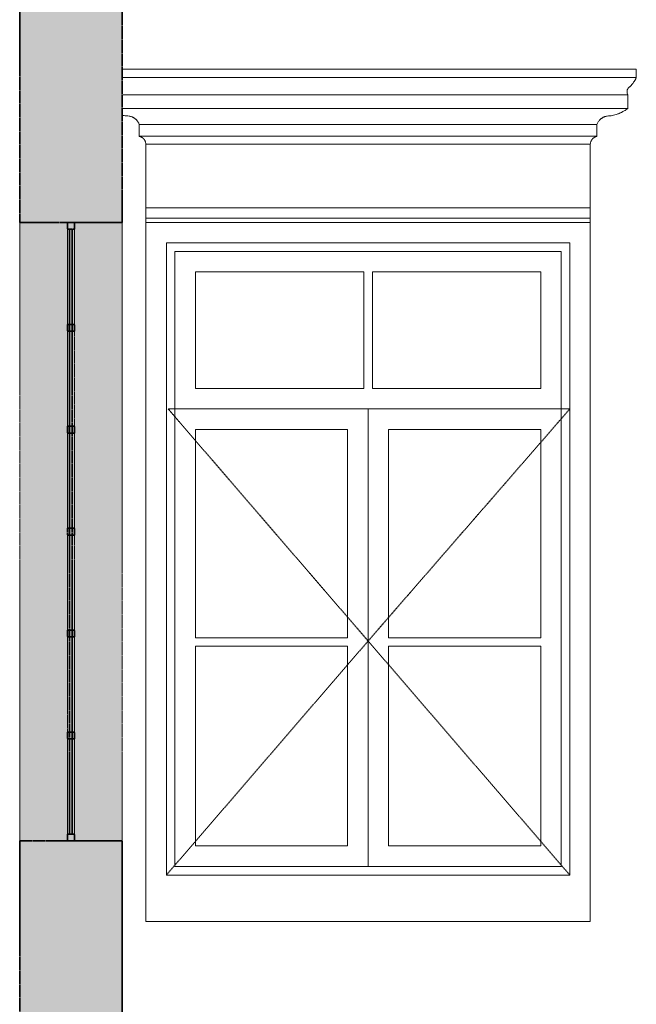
# Model space of a CAD drawing. Header units: millimetres. Extents: x -3164 to 46429, y -1932 to 8822.
# Tile 238 of 256: x 30585 to 32389, y 1342 to 4223. Entities that reach past the tile are written whole.
import ezdxf

# ---------------------------------------------------------------- set-up
doc = ezdxf.new("R2010")
doc.units = ezdxf.units.MM
doc.linetypes.add('_Tracejado médio', pattern=[4, 3, -1])
doc.linetypes.add('_Tracejado pequeno', pattern=[2.25, 1.5, -0.75])
for name, color, linetype, lineweight in [('A-GENM', 13, 'Continuous', 18), ('A-GLAZ', 151, 'Continuous', 18), ('A-GLAZ-HDLN', 1, '_Tracejado pequeno', 18), ('A-WALL', 113, 'Continuous', 18), ('A-WALL-PATT', 111, 'Continuous', 70)]:
    doc.layers.add(name, color=color, linetype=linetype, lineweight=lineweight)

# ---------------------------------------------------------------- blocks, each defined once
blk = doc.blocks.new('Window_CV - Window_CV - 1 divisão-4329170-ELEVAÇÃO 6 - MANTER _ DEMOLIR')
at = {"layer": 'A-GLAZ'}
for p, q in [((20515.5, 3630), (19215.5, 3630)), ((19215.5, 3630), (19215.5, 1584)), ((20515.5, 1584), (20515.5, 3630)), ((19275.5, 1720), (19275.5, 3570)), ((19275.5, 3570), (20455.5, 3570)), ((19300.5, 3545), (19300.5, 1745)), ((19300.5, 3545), (20430.5, 3545)), ((20430.5, 1745), (20430.5, 3545)), ((20455.5, 3570), (20455.5, 1720)), ((19360.5, 3485), (19360.5, 3144)), ((19853, 3485), (19360.5, 3485)), ((19853, 3144), (19853, 3485)), ((19878, 3485), (19878, 3144)), ((20370.5, 3485), (19878, 3485)), ((20370.5, 3144), (20370.5, 3485)), ((19853, 3144), (19360.5, 3144)), ((20370.5, 3144), (19878, 3144)), ((19300.5, 3084), (20430.5, 3084)), ((19865.5, 3084), (19300.5, 3084)), ((19865.5, 3084), (19865.5, 1745)), ((19865.5, 1745), (19865.5, 3084)), ((20430.5, 3084), (19865.5, 3084)), ((19360.5, 2414.5), (19360.5, 3024)), ((19360.5, 3024), (19805.5, 3024)), ((19805.5, 3024), (19805.5, 2414.5)), ((19925.5, 2414.5), (19925.5, 3024)), ((19925.5, 3024), (20370.5, 3024)), ((20370.5, 3024), (20370.5, 2414.5)), ((19805.5, 2414.5), (19360.5, 2414.5)), ((20370.5, 2414.5), (19925.5, 2414.5)), ((19360.5, 2389.5), (19360.5, 1805)), ((19360.5, 2389.5), (19805.5, 2389.5)), ((19805.5, 1805), (19805.5, 2389.5)), ((19925.5, 2389.5), (20370.5, 2389.5)), ((19925.5, 2389.5), (19925.5, 1805)), ((20370.5, 1805), (20370.5, 2389.5)), ((19360.5, 1805), (19805.5, 1805)), ((19925.5, 1805), (20370.5, 1805)), ((19300.5, 1745), (20430.5, 1745)), ((20455.5, 1720), (19275.5, 1720)), ((19215.5, 1584), (20515.5, 1584))]:
    blk.add_line(p, q, dxfattribs=at)
at = {"layer": 'A-GLAZ-HDLN'}
for p, q in [((20455.5, 3084), (19280.7, 3084)), ((19865.5, 2405), (19280.7, 3084)), ((20455.5, 3084), (19865.5, 2405)), ((19275.5, 1720), (19865.5, 2405)), ((19865.5, 2405), (20455.5, 1720))]:
    blk.add_line(p, q, dxfattribs=at)
blk = doc.blocks.new('Janelas_J2 e J4 - J4 - 1_2 x 1_81-4330369-ELEVAÇÃO 6 - MANTER _ DEMOLIR')
at = {"layer": 'A-GLAZ', "linetype": '_Tracejado médio'}
h = blk.add_hatch(color=21, dxfattribs=at)
h.paths.add_polyline_path([(18986.1, 1820), (19006.1, 1820), (19006.1, 1840), (18986.1, 1840)], flags=0)
h.paths.add_polyline_path([(18986.1, 2118.3), (19006.1, 2118.3), (19006.1, 2138.3), (18986.1, 2138.3)], flags=0)
h.paths.add_polyline_path([(18993.2, 2416.7), (19006.1, 2416.7), (19006.1, 2436.7), (18986.1, 2436.7), (18986.1, 2416.7)], flags=0)
h.paths.add_polyline_path([(18993.2, 2715), (19006.1, 2715), (19006.1, 2735), (18986.1, 2735), (18986.1, 2715)], flags=0)
h.paths.add_polyline_path([(18993.2, 3013.3), (19006.1, 3013.3), (19006.1, 3033.3), (18986.1, 3033.3), (18986.1, 3013.3)], flags=0)
h.paths.add_polyline_path([(18986.1, 3311.7), (19006.1, 3311.7), (19006.1, 3331.7), (18986.1, 3331.7)], flags=0)
h.paths.add_polyline_path([(18993.2, 3610), (19006.1, 3610), (19006.1, 3630), (18986.1, 3630), (18986.1, 3610)], flags=0)
h = blk.add_hatch(color=41, dxfattribs=at)
h.paths.add_polyline_path([(18986.1, 3331.7), (18992.1, 3331.7), (18992.1, 3610), (18986.1, 3610)], flags=0)
h.paths.add_polyline_path([(19000.1, 3331.7), (19006.1, 3331.7), (19006.1, 3610), (19000.1, 3610), (19000.1, 3554.4)], flags=0)
blk.add_hatch(color=21, dxfattribs=at).paths.add_polyline_path([(19000.1, 1840), (19000.1, 3610), (18992.1, 3610), (18992.1, 1840), (18993.2, 1840)], flags=0)
h = blk.add_hatch(color=41, dxfattribs=at)
h.paths.add_polyline_path([(18992.1, 3033.3), (18992.1, 3311.7), (18986.1, 3311.7), (18986.1, 3033.3)], flags=0)
h.paths.add_polyline_path([(19006.1, 3033.3), (19006.1, 3311.7), (19000.1, 3311.7), (19000.1, 3033.3)], flags=0)
h = blk.add_hatch(color=41, dxfattribs=at)
h.paths.add_polyline_path([(18986.1, 2735), (18992.1, 2735), (18992.1, 3013.3), (18986.1, 3013.3)], flags=0)
h.paths.add_polyline_path([(19006.1, 2735), (19006.1, 3013.3), (19000.1, 3013.3), (19000.1, 2735)], flags=0)
h = blk.add_hatch(color=41, dxfattribs=at)
h.paths.add_polyline_path([(18986.1, 2436.7), (18992.1, 2436.7), (18992.1, 2715), (18986.1, 2715)], flags=0)
h.paths.add_polyline_path([(19006.1, 2436.7), (19006.1, 2715), (19000.1, 2715), (19000.1, 2436.7)], flags=0)
h = blk.add_hatch(color=41, dxfattribs=at)
h.paths.add_polyline_path([(18986.1, 2138.3), (18992.1, 2138.3), (18992.1, 2416.7), (18986.1, 2416.7)], flags=0)
h.paths.add_polyline_path([(19000.1, 2138.3), (19006.1, 2138.3), (19006.1, 2416.7), (19000.1, 2416.7), (19000.1, 2316.9)], flags=0)
h = blk.add_hatch(color=41, dxfattribs=at)
h.paths.add_polyline_path([(18986.1, 1840), (18992.1, 1840), (18992.1, 2118.3), (18986.1, 2118.3)], flags=0)
h.paths.add_polyline_path([(19006.1, 1840), (19006.1, 2118.3), (19000.1, 2118.3), (19000.1, 1840)], flags=0)
at = {"layer": 'A-GLAZ', "color": 40, "linetype": '_Tracejado médio', "lineweight": 35}
for p, q in [((19006.1, 3630), (18986.1, 3630)), ((18986.1, 3630), (18986.1, 3610)), ((18986.1, 3610), (19006.1, 3610)), ((19000.1, 3610), (18992.1, 3610)), ((18992.1, 3610), (18992.1, 1840)), ((19000.1, 1840), (19000.1, 3610)), ((19006.1, 3610), (19006.1, 3630)), ((19006.1, 3331.7), (18986.1, 3331.7)), ((18986.1, 3331.7), (18986.1, 3311.7)), ((19006.1, 3311.7), (19006.1, 3331.7)), ((18986.1, 3311.7), (19006.1, 3311.7)), ((19006.1, 3033.3), (18986.1, 3033.3)), ((18986.1, 3033.3), (18986.1, 3013.3)), ((19006.1, 3013.3), (19006.1, 3033.3)), ((18986.1, 3013.3), (19006.1, 3013.3)), ((19006.1, 2735), (18986.1, 2735)), ((18986.1, 2735), (18986.1, 2715)), ((18986.1, 2715), (19006.1, 2715)), ((19006.1, 2715), (19006.1, 2735)), ((19006.1, 2436.7), (18986.1, 2436.7)), ((18986.1, 2436.7), (18986.1, 2416.7)), ((19006.1, 2416.7), (19006.1, 2436.7)), ((18986.1, 2416.7), (19006.1, 2416.7)), ((19006.1, 2138.3), (18986.1, 2138.3)), ((18986.1, 2138.3), (18986.1, 2118.3)), ((19006.1, 2118.3), (19006.1, 2138.3)), ((18986.1, 2118.3), (19006.1, 2118.3)), ((19006.1, 1840), (18986.1, 1840)), ((18986.1, 1840), (18986.1, 1820)), ((18986.1, 1820), (19006.1, 1820)), ((18992.1, 1840), (19000.1, 1840)), ((19006.1, 1820), (19006.1, 1840))]:
    blk.add_line(p, q, dxfattribs=at)
at = {"layer": 'A-GLAZ', "color": 30, "linetype": '_Tracejado médio'}
for p, q in [((18986.1, 3331.7), (18986.1, 3610)), ((19006.1, 3610), (19006.1, 3331.7)), ((18986.1, 3033.3), (18986.1, 3311.7)), ((19006.1, 3311.7), (19006.1, 3033.3)), ((18986.1, 2735), (18986.1, 3013.3)), ((19006.1, 3013.3), (19006.1, 2735)), ((18986.1, 2436.7), (18986.1, 2715)), ((19006.1, 2715), (19006.1, 2436.7)), ((18986.1, 2138.3), (18986.1, 2416.7)), ((19006.1, 2416.7), (19006.1, 2138.3)), ((18986.1, 2118.3), (18986.1, 1840)), ((19006.1, 2118.3), (19006.1, 1840))]:
    blk.add_line(p, q, dxfattribs=at)
blk = doc.blocks.new('ornamento esquadrias - ornamento esquadrias-V13-ELEVAÇÃO 6 - MANTER _ DEMOLIR')
at = {"layer": 'A-GENM'}
for p, q in [((20650.2, 4078.9), (19146.1, 4078.9)), ((20650.2, 4053.9), (20650.2, 4078.9)), ((20650.2, 4053.9), (19146.1, 4053.9)), ((19146.1, 4053.9), (20650.2, 4053.9)), ((19146.1, 4003.9), (20625.2, 4003.9)), ((20625.2, 4003.9), (19146.1, 4003.9)), ((20625.2, 3963.9), (20625.2, 4003.9)), ((20625.2, 3963.9), (19146.1, 3963.9)), ((19146.1, 3963.9), (20625.2, 3963.9)), ((19195.8, 3917.2), (20535.2, 3917.2)), ((20535.2, 3917.2), (19195.8, 3917.2)), ((19195.8, 3917.2), (19195.8, 3882.2)), ((20535.2, 3882.2), (20535.2, 3917.2)), ((20535.2, 3882.2), (19195.8, 3882.2)), ((19195.8, 3882.2), (20535.2, 3882.2)), ((20515.5, 3858.8), (19215.5, 3858.8)), ((19215.5, 3858.8), (19215.5, 3673)), ((19215.5, 3858.8), (20515.5, 3858.8)), ((20515.5, 3673), (20515.5, 3858.8)), ((20515.5, 3673), (19215.5, 3673)), ((19215.5, 3673), (20515.5, 3673)), ((19215.5, 3643), (19215.5, 3673)), ((20515.5, 3673), (20515.5, 3643)), ((19215.5, 3643), (20515.5, 3643)), ((19215.5, 3629.9), (19215.5, 3643)), ((19215.5, 3643), (20515.5, 3643)), ((20515.5, 3643), (20515.5, 3629.9))]:
    blk.add_line(p, q, dxfattribs=at)
for points, knots in [([(20650.2, 4053.9), (20650.2, 4053.9), (20650, 4053.4), (20649.3, 4052), (20648.6, 4050.6), (20647.7, 4048.8), (20646.6, 4046.8), (20645.5, 4044.9), (20644.5, 4043.3), (20643.2, 4041.3), (20641.8, 4039.3), (20640.4, 4037.4), (20639.5, 4036.2), (20638.2, 4034.6), (20636.6, 4032.7), (20634.5, 4030.2), (20632.8, 4028.5), (20631.6, 4027.3)], [0, 0, 0, 0, 0.142857, 0.214286, 0.285714, 0.357143, 0.428571, 0.5, 0.535714, 0.571429, 0.678571, 0.705357, 0.732143, 0.785714, 0.839286, 0.892857, 1, 1, 1, 1]), ([(20631.6, 4027.3), (20630.8, 4026.9), (20629.4, 4025.9), (20627.6, 4024.2), (20626.3, 4022.5), (20625.4, 4021.1), (20624.6, 4019.7), (20623.8, 4017.9), (20623.1, 4014.9), (20622.8, 4010.2), (20624, 4006.3), (20625, 4004.2), (20625.2, 4003.9), (20625.2, 4003.9)], [0, 0, 0, 0, 0.0625, 0.125, 0.1875, 0.21875, 0.25, 0.3125, 0.375, 0.5, 0.75, 0.875, 1, 1, 1, 1]), ([(20572.9, 3941.7), (20577.9, 3942.4), (20585.2, 3944), (20593.5, 3946.6), (20598.1, 3948.4), (20601.5, 3949.8), (20604.8, 3951.3), (20608.1, 3952.9), (20611.2, 3954.6), (20615.3, 3956.9), (20620, 3960), (20623.5, 3962.6), (20625.2, 3963.9)], [-1, -1, -1, -1, -0.75, -0.625, -0.5625, -0.5, -0.4375, -0.375, -0.3125, -0.25, -0.125, 0, 0, 0, 0]), ([(19158.1, 3941.7), (19160.8, 3941.9), (19164.9, 3941.7), (19170.1, 3940.6), (19173.3, 3939.6), (19175.8, 3938.6), (19177.6, 3937.7), (19179.3, 3936.8), (19181, 3935.7), (19182.7, 3934.6), (19184.3, 3933.4), (19185.8, 3932.1), (19187.2, 3930.7), (19188.6, 3929.2), (19190.3, 3927.2), (19193.1, 3923.4), (19194.9, 3919.7), (19195.8, 3917.2)], [-1, -1, -1, -1, -0.833333, -0.75, -0.666667, -0.625, -0.583333, -0.541667, -0.5, -0.458333, -0.416667, -0.375, -0.333333, -0.291667, -0.25, -0.166667, 0, 0, 0, 0]), ([(20535.2, 3917.2), (20536.1, 3919.8), (20537.9, 3923.4), (20541.1, 3927.8), (20543.3, 3930.2), (20545.2, 3932.1), (20546.7, 3933.4), (20548.3, 3934.6), (20550, 3935.7), (20551.7, 3936.8), (20553.4, 3937.7), (20555.2, 3938.6), (20557.1, 3939.3), (20559, 3940), (20561.5, 3940.8), (20566.1, 3941.7), (20570.2, 3941.9), (20572.9, 3941.7)], [-1, -1, -1, -1, -0.833333, -0.75, -0.666667, -0.625, -0.583333, -0.541667, -0.5, -0.458333, -0.416667, -0.375, -0.333333, -0.291667, -0.25, -0.166667, 0, 0, 0, 0]), ([(19195.8, 3882.2), (19196.7, 3882), (19198, 3881.6), (19199.8, 3881), (19201, 3880.4), (19202.2, 3879.8), (19203.4, 3879.1), (19204.5, 3878.4), (19205.4, 3877.8), (19206.1, 3877.2), (19206.8, 3876.7), (19207.6, 3875.9), (19208.5, 3875), (19209.4, 3874), (19210.3, 3873), (19211.1, 3871.9), (19211.8, 3870.8), (19212.5, 3869.6), (19213.1, 3868.3), (19213.8, 3866.7), (19214.9, 3863.6), (19215.4, 3860.8), (19215.5, 3858.8)], [-1, -1, -1, -1, -0.916667, -0.875, -0.833333, -0.791667, -0.75, -0.708333, -0.666667, -0.645833, -0.625, -0.583333, -0.541667, -0.5, -0.458333, -0.416667, -0.375, -0.333333, -0.291667, -0.25, -0.166667, 0, 0, 0, 0]), ([(20515.5, 3858.8), (20515.6, 3860.8), (20516.1, 3863.6), (20517.3, 3867.1), (20518.3, 3869.2), (20519.2, 3870.8), (20519.9, 3871.9), (20520.7, 3873), (20521.6, 3874), (20522.5, 3875), (20523.4, 3875.9), (20524.4, 3876.8), (20525.4, 3877.6), (20526.5, 3878.4), (20527.6, 3879.1), (20528.8, 3879.8), (20530, 3880.4), (20531.2, 3881), (20532.9, 3881.6), (20534.3, 3882), (20535.2, 3882.2)], [-1, -1, -1, -1, -0.833333, -0.75, -0.666667, -0.625, -0.583333, -0.541667, -0.5, -0.458333, -0.416667, -0.375, -0.333333, -0.291667, -0.25, -0.208333, -0.166667, -0.125, -0.083333, 0, 0, 0, 0])]:
    blk.add_open_spline(points, degree=3, knots=knots, dxfattribs=at)
blk.add_open_spline([(19146.1, 3944.1), (19150, 3943.1), (19154, 3942.3), (19158.1, 3941.7)], degree=3, dxfattribs=at)

msp = doc.modelspace()

# ---------------------------------------------------------------- hatches: boundary and pattern name
at = {"layer": 'A-WALL'}
for points in [[(30724.8, 1820), (30724.8, 3630), (30584.8, 3630), (30584.8, 1820)], [(30884.8, 1820), (30884.8, 3630), (30744.8, 3630), (30744.8, 1820)]]:
    msp.add_hatch(color=254, dxfattribs=at).paths.add_polyline_path(points, flags=0)
at = {"layer": 'A-WALL-PATT', "lineweight": 18}
h = msp.add_hatch(color=21, dxfattribs=at)
h.paths.add_polyline_path([(30584.8, -140), (30884.8, -140), (30884.8, 1820), (30584.8, 1820), (30584.8, 870)], flags=0)
h.paths.add_polyline_path([(30731.9, 3630), (30884.8, 3630), (30884.8, 5328.7), (30584.8, 5328.7), (30584.8, 3630)], flags=0)

# ---------------------------------------------------------------- linework, layer by layer
at = {"layer": 'A-WALL', "color": 40, "linetype": '_Tracejado médio', "lineweight": 35}
for p, q in [((30584.8, 5328.7), (30584.8, 3630)), ((30884.8, 3630), (30884.8, 5328.7)), ((30584.8, 3630), (30884.8, 3630)), ((30884.8, 1820), (30584.8, 1820)), ((30584.8, 1820), (30584.8, 870)), ((30884.8, 0), (30884.8, 1820))]:
    msp.add_line(p, q, dxfattribs=at)
at = {"layer": 'A-WALL', "color": 30, "linetype": '_Tracejado médio'}
for p, q in [((30584.8, 1820), (30584.8, 3630)), ((30884.8, 3630), (30884.8, 1820))]:
    msp.add_line(p, q, dxfattribs=at)

# ---------------------------------------------------------------- block references
at = {"layer": 'A-GENM'}
msp.add_blockref('ornamento esquadrias - ornamento esquadrias-V13-ELEVAÇÃO 6 - MANTER _ DEMOLIR', (11738.7, 0), dxfattribs=at)
at = {"layer": 'A-GLAZ', "color": 30, "linetype": '_Tracejado médio'}
msp.add_blockref('Janelas_J2 e J4 - J4 - 1_2 x 1_81-4330369-ELEVAÇÃO 6 - MANTER _ DEMOLIR', (11738.7, 0), dxfattribs=at)
at = {"layer": 'A-GLAZ'}
msp.add_blockref('Window_CV - Window_CV - 1 divisão-4329170-ELEVAÇÃO 6 - MANTER _ DEMOLIR', (11738.7, 0), dxfattribs=at)

doc.saveas('drawing.dxf')
